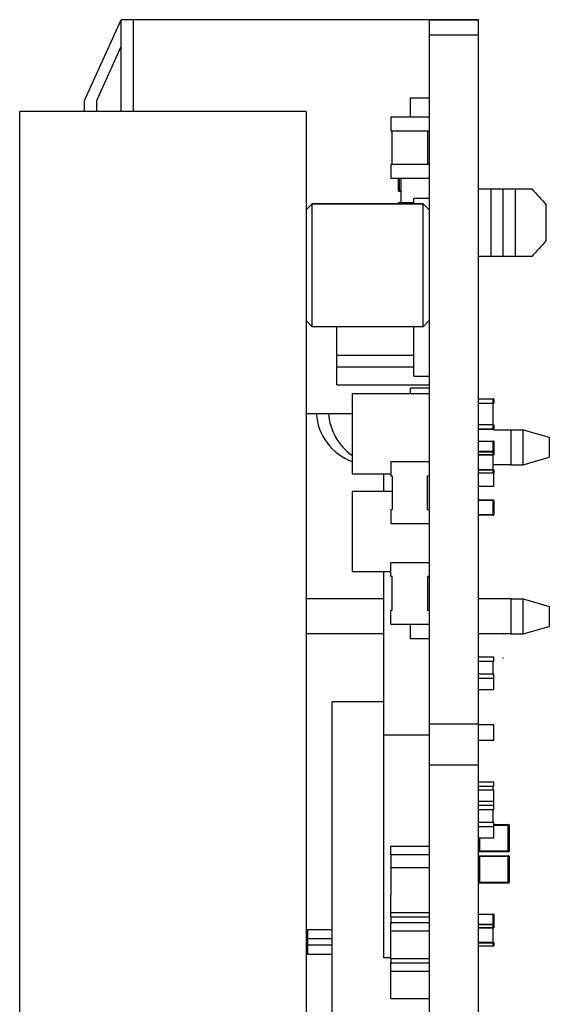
# Model space of a CAD drawing. Header units: millimetres. Extents: x -569 to -228, y 280 to 627.
# Tile 9 of 24: x -533 to -515, y 521 to 553. Entities that reach past the tile are written whole.
import ezdxf

# ---------------------------------------------------------------- set-up
doc = ezdxf.new("R2010")
doc.units = ezdxf.units.MM
doc.header["$LTSCALE"] = 32.67
doc.layers.add('00_COMPONENTS', color=7, linetype='CONTINUOUS')

msp = doc.modelspace()

# ---------------------------------------------------------------- linework, layer by layer
at = {"layer": '00_COMPONENTS', "color": 7}
for p, q in [((-530.507, 550.278), (-529.307, 552.904)), ((-529.307, 549.921), (-529.307, 552.904)), ((-517.707, 552.904), (-529.307, 552.904)), ((-528.907, 549.921), (-528.907, 552.904)), ((-519.307, 552.899), (-519.307, 430.244)), ((-519.307, 552.899), (-517.707, 552.899)), ((-517.707, 430.244), (-517.707, 552.899)), ((-530.107, 550.278), (-529.307, 552.028)), ((-519.916, 549.741), (-519.916, 550.365)), ((-519.916, 550.365), (-519.307, 550.365)), ((-530.507, 549.921), (-530.507, 550.278)), ((-530.107, 549.921), (-530.107, 550.278)), ((-532.607, 448.221), (-532.607, 549.921)), ((-523.307, 549.921), (-532.607, 549.921)), ((-523.307, 549.921), (-523.307, 447.921)), ((-520.557, 549.741), (-520.557, 549.291)), ((-520.557, 549.741), (-519.307, 549.741)), ((-520.557, 549.291), (-519.307, 549.291)), ((-520.507, 548.191), (-520.507, 549.291)), ((-519.357, 549.291), (-519.357, 548.191)), ((-520.557, 548.191), (-520.557, 547.741)), ((-519.307, 548.191), (-520.557, 548.191)), ((-519.307, 547.741), (-520.557, 547.741)), ((-520.307, 547.352), (-520.307, 547.741)), ((-520.221, 546.962), (-520.221, 547.741)), ((-517.707, 547.404), (-516.907, 547.404)), ((-517.307, 547.404), (-517.307, 545.204)), ((-516.907, 545.204), (-516.907, 547.404)), ((-516.907, 547.404), (-515.977, 547.404)), ((-516.507, 545.204), (-516.507, 547.404)), ((-520.277, 547.352), (-520.307, 547.352)), ((-520.221, 547.322), (-520.277, 547.322)), ((-519.807, 546.921), (-519.807, 547.093)), ((-519.307, 547.093), (-519.807, 547.093)), ((-523.307, 546.721), (-523.107, 546.921)), ((-523.307, 546.721), (-523.107, 546.921)), ((-523.107, 542.921), (-523.107, 546.921)), ((-519.507, 546.921), (-523.107, 546.921)), ((-523.107, 546.921), (-519.507, 546.921)), ((-520.277, 546.934), (-520.277, 546.964)), ((-520.277, 546.964), (-519.807, 546.964)), ((-519.507, 542.921), (-519.507, 546.921)), ((-519.307, 546.721), (-519.507, 546.921)), ((-519.307, 546.721), (-519.507, 546.921)), ((-515.507, 545.729), (-515.507, 546.878)), ((-516.907, 545.204), (-517.707, 545.204)), ((-515.977, 545.204), (-516.907, 545.204)), ((-523.307, 543.121), (-523.107, 542.921)), ((-519.507, 542.921), (-523.107, 542.921)), ((-522.307, 541.037), (-522.307, 542.921)), ((-519.807, 541.318), (-519.807, 542.921)), ((-519.307, 543.121), (-519.507, 542.921)), ((-519.807, 541.987), (-522.307, 541.987)), ((-519.807, 541.607), (-522.307, 541.607)), ((-519.807, 541.318), (-519.307, 541.318)), ((-522.307, 541.037), (-519.307, 541.037)), ((-521.807, 540.743), (-521.807, 538.143)), ((-519.307, 540.743), (-521.807, 540.743)), ((-519.916, 540.743), (-519.916, 540.929)), ((-519.307, 540.929), (-519.916, 540.929)), ((-517.707, 540.432), (-517.207, 540.432)), ((-517.687, 540.582), (-517.227, 540.582)), ((-517.227, 539.732), (-517.227, 540.432)), ((-517.207, 540.562), (-517.207, 540.432)), ((-523.307, 540.104), (-521.807, 540.104)), ((-517.227, 539.732), (-517.687, 539.732)), ((-517.207, 539.732), (-517.207, 539.602)), ((-517.227, 539.582), (-517.687, 539.582)), ((-517.207, 539.574), (-516.657, 539.574)), ((-516.657, 539.574), (-516.657, 538.434)), ((-516.657, 539.574), (-516.257, 539.574)), ((-516.257, 538.434), (-516.257, 539.574)), ((-516.257, 539.574), (-515.407, 539.329)), ((-517.217, 539.2), (-517.227, 539.205)), ((-517.207, 539.186), (-517.207, 538.769)), ((-515.407, 539.329), (-515.407, 538.679)), ((-517.707, 538.769), (-517.207, 538.769)), ((-520.557, 538.527), (-520.557, 538.077)), ((-519.307, 538.527), (-520.557, 538.527)), ((-517.687, 538.755), (-517.227, 538.755)), ((-517.227, 538.274), (-517.227, 538.755)), ((-516.257, 538.434), (-515.407, 538.679)), ((-521.807, 538.143), (-520.557, 538.143)), ((-520.78, 537.568), (-520.78, 538.143)), ((-517.227, 538.274), (-517.687, 538.274)), ((-517.227, 538.26), (-517.687, 538.26)), ((-517.217, 538.168), (-517.227, 538.162)), ((-516.657, 538.434), (-517.207, 538.434)), ((-517.207, 538.274), (-517.207, 538.182)), ((-517.207, 537.733), (-517.207, 538.168)), ((-516.657, 538.434), (-516.257, 538.434)), ((-520.557, 538.077), (-520.507, 538.077)), ((-520.507, 538.077), (-520.507, 536.977)), ((-519.357, 536.977), (-519.357, 538.077)), ((-519.357, 538.077), (-519.307, 538.077)), ((-521.807, 537.568), (-521.807, 534.968)), ((-520.507, 537.568), (-521.807, 537.568)), ((-517.707, 537.733), (-517.207, 537.733)), ((-517.687, 537.293), (-517.227, 537.293)), ((-517.207, 537.273), (-517.207, 536.813)), ((-520.557, 536.977), (-520.557, 536.527)), ((-520.557, 536.977), (-520.507, 536.977)), ((-519.357, 536.977), (-519.307, 536.977)), ((-520.557, 536.527), (-519.307, 536.527)), ((-517.227, 536.793), (-517.687, 536.793)), ((-520.557, 534.797), (-520.557, 535.247)), ((-519.307, 535.247), (-520.557, 535.247)), ((-521.807, 534.968), (-520.557, 534.968)), ((-520.78, 522.401), (-520.78, 534.968)), ((-520.507, 534.797), (-520.557, 534.797)), ((-520.507, 533.697), (-520.507, 534.797)), ((-519.357, 534.797), (-519.357, 533.697)), ((-519.307, 534.797), (-519.357, 534.797)), ((-520.78, 534.074), (-523.307, 534.074)), ((-516.657, 534.074), (-517.707, 534.074)), ((-516.657, 534.074), (-516.657, 532.934)), ((-516.657, 534.074), (-516.257, 534.074)), ((-516.257, 532.934), (-516.257, 534.074)), ((-516.257, 534.074), (-515.407, 533.829)), ((-520.557, 533.247), (-520.557, 533.697)), ((-520.507, 533.697), (-520.557, 533.697)), ((-519.307, 533.697), (-519.357, 533.697)), ((-515.407, 533.829), (-515.407, 533.179)), ((-520.557, 533.247), (-519.307, 533.247)), ((-519.916, 532.776), (-519.916, 533.247)), ((-516.257, 532.934), (-515.407, 533.179)), ((-520.78, 532.934), (-523.307, 532.934)), ((-519.307, 532.776), (-519.916, 532.776)), ((-516.657, 532.934), (-517.707, 532.934)), ((-516.657, 532.934), (-516.257, 532.934)), ((-517.707, 532.188), (-517.207, 532.188)), ((-517.207, 532.046), (-517.207, 532.188)), ((-517.227, 531.608), (-517.227, 532.032)), ((-517.207, 531.48), (-517.707, 531.48)), ((-517.207, 531.127), (-517.207, 531.622)), ((-517.707, 531.127), (-517.207, 531.127)), ((-522.457, 486.883), (-522.457, 530.724)), ((-520.78, 530.724), (-522.457, 530.724)), ((-517.707, 530.004), (-519.307, 530.004)), ((-517.207, 529.978), (-517.707, 529.978)), ((-517.207, 529.478), (-517.207, 529.978)), ((-520.78, 529.652), (-519.307, 529.652)), ((-517.707, 529.478), (-517.207, 529.478)), ((-517.707, 528.665), (-519.307, 528.665)), ((-517.707, 528.124), (-517.207, 528.124)), ((-517.227, 527.851), (-517.227, 527.968)), ((-517.207, 527.982), (-517.207, 528.124)), ((-517.207, 527.851), (-517.707, 527.851)), ((-517.207, 527.226), (-517.207, 527.851)), ((-517.707, 527.498), (-517.207, 527.498)), ((-517.707, 527.367), (-517.207, 527.367)), ((-517.227, 526.788), (-517.227, 527.212)), ((-517.207, 526.66), (-517.707, 526.66)), ((-517.207, 526.307), (-517.207, 526.802)), ((-517.207, 526.739), (-516.737, 526.739)), ((-516.737, 526.709), (-516.707, 526.709)), ((-516.707, 526.709), (-516.707, 525.879)), ((-517.707, 526.307), (-517.207, 526.307)), ((-520.557, 525.747), (-520.557, 526.03)), ((-520.557, 526.03), (-519.307, 526.03)), ((-520.537, 524.436), (-520.537, 525.733)), ((-516.737, 525.849), (-517.677, 525.849)), ((-517.677, 525.693), (-517.677, 525.723)), ((-517.677, 525.723), (-516.737, 525.723)), ((-516.707, 525.879), (-516.737, 525.879)), ((-516.737, 525.693), (-516.707, 525.693)), ((-516.707, 525.693), (-516.707, 524.863)), ((-519.307, 525.332), (-520.537, 525.332)), ((-516.737, 524.833), (-517.677, 524.833)), ((-516.707, 524.863), (-516.737, 524.863)), ((-520.557, 523.731), (-520.557, 524.436)), ((-519.307, 523.87), (-520.557, 523.87)), ((-520.557, 523.731), (-519.307, 523.731)), ((-520.537, 523.517), (-520.537, 523.731)), ((-517.217, 523.825), (-517.227, 523.831)), ((-517.207, 523.811), (-517.207, 523.394)), ((-520.557, 522.385), (-520.557, 523.552)), ((-517.707, 523.394), (-517.207, 523.394)), ((-522.457, 523.315), (-523.307, 523.315)), ((-523.247, 522.515), (-523.247, 523.315)), ((-519.307, 523.269), (-520.557, 523.269)), ((-517.687, 523.38), (-517.227, 523.38)), ((-517.227, 522.899), (-517.227, 523.38)), ((-523.247, 523.035), (-522.457, 523.035)), ((-522.457, 522.815), (-523.247, 522.815)), ((-517.227, 522.899), (-517.687, 522.899)), ((-517.227, 522.885), (-517.687, 522.885)), ((-517.217, 522.793), (-517.227, 522.787)), ((-517.207, 522.899), (-517.207, 522.807)), ((-522.457, 522.515), (-523.247, 522.515)), ((-520.557, 522.401), (-520.78, 522.401)), ((-520.557, 522.385), (-519.307, 522.385)), ((-520.557, 521.078), (-520.557, 522.245)), ((-520.537, 522.209), (-520.537, 522.385)), ((-519.307, 521.962), (-520.557, 521.962)), ((-520.557, 521.078), (-519.307, 521.078))]:
    msp.add_line(p, q, dxfattribs=at)
at = {"layer": '00_COMPONENTS', "color": 4}
for p, q in [((-517.707, 552.404), (-519.307, 552.404)), ((-520.277, 547.741), (-520.277, 547.322)), ((-520.277, 547.352), (-520.221, 547.352)), ((-517.227, 540.562), (-517.687, 540.562)), ((-517.227, 540.432), (-517.227, 540.562)), ((-517.227, 539.602), (-517.227, 539.732)), ((-517.687, 539.602), (-517.227, 539.602)), ((-517.687, 539.2), (-517.227, 539.2)), ((-517.227, 538.875), (-517.227, 539.2)), ((-517.687, 538.875), (-517.227, 538.875)), ((-517.227, 538.847), (-517.687, 538.847)), ((-517.227, 538.755), (-517.227, 538.847)), ((-517.687, 538.168), (-517.227, 538.168)), ((-517.227, 538.168), (-517.227, 538.26)), ((-517.227, 537.273), (-517.687, 537.273)), ((-517.227, 536.813), (-517.227, 537.273)), ((-517.687, 536.813), (-517.227, 536.813)), ((-517.707, 532.046), (-517.207, 532.046)), ((-517.207, 531.622), (-517.707, 531.622)), ((-517.707, 527.982), (-517.207, 527.982)), ((-517.707, 527.226), (-517.207, 527.226)), ((-517.207, 526.802), (-517.707, 526.802)), ((-516.737, 526.709), (-517.207, 526.709)), ((-516.737, 525.849), (-516.737, 526.739)), ((-517.677, 526.307), (-517.677, 525.849)), ((-519.307, 525.747), (-520.557, 525.747)), ((-517.677, 525.879), (-516.737, 525.879)), ((-517.677, 525.693), (-517.677, 524.833)), ((-516.737, 525.693), (-517.677, 525.693)), ((-516.737, 524.833), (-516.737, 525.723)), ((-517.677, 524.863), (-516.737, 524.863)), ((-517.687, 523.825), (-517.227, 523.825)), ((-517.227, 523.5), (-517.227, 523.825)), ((-519.307, 523.538), (-520.537, 523.538)), ((-517.687, 523.5), (-517.227, 523.5)), ((-517.227, 523.472), (-517.687, 523.472)), ((-517.227, 523.38), (-517.227, 523.472)), ((-517.687, 522.793), (-517.227, 522.793)), ((-517.227, 522.793), (-517.227, 522.885)), ((-519.307, 522.231), (-520.537, 522.231))]:
    msp.add_line(p, q, dxfattribs=at)
at = {"layer": '00_COMPONENTS', "color": 40}
for p, q in [((-517.227, 540.562), (-517.227, 540.582)), ((-517.207, 540.562), (-517.227, 540.562)), ((-517.227, 539.582), (-517.227, 539.602)), ((-517.227, 539.602), (-517.207, 539.602)), ((-517.227, 539.2), (-517.227, 539.206)), ((-517.227, 538.847), (-517.227, 538.875)), ((-517.227, 538.168), (-517.227, 538.162)), ((-517.227, 537.273), (-517.227, 537.293)), ((-517.207, 537.273), (-517.227, 537.273)), ((-517.227, 536.793), (-517.227, 536.813)), ((-517.227, 536.813), (-517.207, 536.813)), ((-516.917, 532.947), (-516.917, 532.937)), ((-516.917, 532.937), (-516.907, 532.937)), ((-516.917, 532.157), (-516.917, 532.147)), ((-516.917, 532.157), (-516.907, 532.157)), ((-517.227, 523.825), (-517.227, 523.831)), ((-517.227, 523.472), (-517.227, 523.5)), ((-517.227, 522.793), (-517.227, 522.787))]:
    msp.add_line(p, q, dxfattribs=at)
at = {"layer": '00_COMPONENTS', "color": 7}
for points in [[(-520.289, 547.324), (-520.29, 547.325), (-520.294, 547.327), (-520.297, 547.33), (-520.3, 547.333), (-520.303, 547.338), (-520.304, 547.34)], [(-520.286, 547.324), (-520.285, 547.323), (-520.285, 547.323), (-520.287, 547.324), (-520.289, 547.324)], [(-516.727, 526.737), (-516.728, 526.737), (-516.728, 526.737), (-516.727, 526.737), (-516.724, 526.736)], [(-516.724, 526.736), (-516.724, 526.736), (-516.72, 526.733), (-516.716, 526.731), (-516.713, 526.727), (-516.71, 526.723), (-516.709, 526.72)], [(-516.727, 525.721), (-516.728, 525.721), (-516.728, 525.721), (-516.727, 525.721), (-516.724, 525.72)], [(-516.724, 525.72), (-516.724, 525.72), (-516.72, 525.717), (-516.716, 525.715), (-516.713, 525.711), (-516.71, 525.707), (-516.709, 525.704)]]:
    msp.add_lwpolyline(points, dxfattribs=at)
for centre, radius, start, end in [((-520.277, 547.352), 0.03, 180, 270), ((-520.277, 546.934), 0.03, 90, 180), ((-517.227, 540.562), 0.02, 0, 90), ((-521.207, 540.204), 1.77, 183.2388, 250.1702), ((-520.807, 540.204), 1.77, 183.2388, 235.5871), ((-517.227, 539.602), 0.02, 270, 360), ((-517.227, 537.273), 0.02, 0, 90), ((-517.227, 536.813), 0.02, 270, 360), ((-516.737, 526.709), 0.03, 0, 90), ((-516.737, 525.879), 0.03, 270, 360), ((-516.737, 525.693), 0.03, 0, 90), ((-516.737, 524.863), 0.03, 270, 360)]:
    msp.add_arc(centre, radius, start, end, dxfattribs=at)
at = {"layer": '00_COMPONENTS', "color": 40}
for centre, start, end in [((-516.917, 532.937), 0, 90), ((-516.917, 532.157), 270, 360)]:
    msp.add_arc(centre, 0.01, start, end, dxfattribs=at)
at = {"layer": '00_COMPONENTS', "color": 7}
for points in [[(-515.977, 547.404), (-515.816, 547.233), (-515.656, 547.06), (-515.507, 546.878)], [(-515.507, 545.729), (-515.656, 545.548), (-515.816, 545.375), (-515.977, 545.204)], [(-517.681, 525.721), (-517.676, 525.723), (-517.675, 525.709), (-517.678, 525.704)]]:
    msp.add_open_spline(points, degree=3, dxfattribs=at)
for points, knots in [([(-520.304, 547.34), (-520.305, 547.345), (-520.293, 547.349), (-520.287, 547.352), (-520.285, 547.354)], [0, 0, 0, 0, 0.648373, 1, 1, 1, 1]), ([(-520.277, 546.956), (-520.276, 546.952), (-520.276, 546.944), (-520.289, 546.938), (-520.304, 546.939), (-520.306, 546.932)], [0, 0, 0, 0, 0.251813, 0.500891, 1, 1, 1, 1]), ([(-520.281, 546.962), (-520.28, 546.963), (-520.276, 546.961), (-520.277, 546.958), (-520.277, 546.956)], [0, 0, 0, 0, 0.401122, 1, 1, 1, 1]), ([(-517.217, 540.582), (-517.221, 540.582), (-517.233, 540.576), (-517.222, 540.565), (-517.217, 540.562)], [0, 0, 0, 0, 0.384054, 1, 1, 1, 1]), ([(-517.227, 540.564), (-517.224, 540.564), (-517.22, 540.562), (-517.215, 540.561), (-517.208, 540.561), (-517.211, 540.564), (-517.212, 540.565)], [0, 0, 0, 0, 0.330831, 0.646596, 0.816968, 1, 1, 1, 1]), ([(-517.217, 539.602), (-517.222, 539.599), (-517.233, 539.59), (-517.221, 539.582), (-517.217, 539.582)], [0, 0, 0, 0, 0.574127, 1, 1, 1, 1]), ([(-517.207, 539.599), (-517.207, 539.602), (-517.216, 539.603), (-517.22, 539.6), (-517.222, 539.599)], [0, 0, 0, 0, 0.567698, 1, 1, 1, 1]), ([(-517.227, 539.207), (-517.223, 539.203), (-517.219, 539.201), (-517.207, 539.19), (-517.207, 539.192)], [0, 0, 0, 0, 0.676885, 1, 1, 1, 1]), ([(-517.207, 539.188), (-517.207, 539.192), (-517.213, 539.198), (-517.22, 539.199), (-517.222, 539.198)], [0, 0, 0, 0, 0.676761, 1, 1, 1, 1]), ([(-517.217, 538.875), (-517.222, 538.872), (-517.232, 538.862), (-517.223, 538.849), (-517.217, 538.847)], [0, 0, 0, 0, 0.469083, 1, 1, 1, 1]), ([(-517.207, 538.854), (-517.207, 538.86), (-517.208, 538.874), (-517.223, 538.872), (-517.227, 538.868)], [0, 0, 0, 0, 0.530781, 1, 1, 1, 1]), ([(-517.227, 538.848), (-517.222, 538.847), (-517.215, 538.846), (-517.208, 538.853), (-517.21, 538.857), (-517.212, 538.859)], [0, 0, 0, 0, 0.522024, 0.723532, 1, 1, 1, 1]), ([(-517.207, 538.769), (-517.207, 538.765), (-517.209, 538.757), (-517.219, 538.756), (-517.223, 538.758)], [0, 0, 0, 0, 0.466519, 1, 1, 1, 1]), ([(-517.227, 538.161), (-517.223, 538.165), (-517.219, 538.167), (-517.207, 538.178), (-517.207, 538.175)], [0, 0, 0, 0, 0.676885, 1, 1, 1, 1]), ([(-517.207, 538.274), (-517.207, 538.27), (-517.209, 538.262), (-517.219, 538.261), (-517.223, 538.263)], [0, 0, 0, 0, 0.466519, 1, 1, 1, 1]), ([(-517.207, 538.18), (-517.207, 538.176), (-517.213, 538.17), (-517.22, 538.169), (-517.222, 538.169)], [0, 0, 0, 0, 0.676761, 1, 1, 1, 1]), ([(-517.217, 537.293), (-517.221, 537.293), (-517.233, 537.287), (-517.222, 537.276), (-517.217, 537.273)], [0, 0, 0, 0, 0.384054, 1, 1, 1, 1]), ([(-517.227, 537.282), (-517.223, 537.278), (-517.215, 537.267), (-517.207, 537.278), (-517.207, 537.282)], [0, 0, 0, 0, 0.574127, 1, 1, 1, 1]), ([(-517.217, 536.813), (-517.222, 536.81), (-517.233, 536.801), (-517.221, 536.793), (-517.217, 536.793)], [0, 0, 0, 0, 0.574127, 1, 1, 1, 1]), ([(-517.207, 536.804), (-517.207, 536.807), (-517.213, 536.82), (-517.223, 536.808), (-517.227, 536.804)], [0, 0, 0, 0, 0.384054, 1, 1, 1, 1]), ([(-516.709, 526.72), (-516.708, 526.715), (-516.72, 526.712), (-516.727, 526.708), (-516.729, 526.707)], [0, 0, 0, 0, 0.648373, 1, 1, 1, 1]), ([(-516.729, 525.881), (-516.727, 525.879), (-516.72, 525.876), (-516.708, 525.872), (-516.709, 525.867)], [0, 0, 0, 0, 0.351399, 1, 1, 1, 1]), ([(-516.709, 525.704), (-516.708, 525.699), (-516.72, 525.696), (-516.727, 525.692), (-516.729, 525.691)], [0, 0, 0, 0, 0.648373, 1, 1, 1, 1]), ([(-516.724, 525.852), (-516.725, 525.851), (-516.728, 525.849), (-516.727, 525.851), (-516.727, 525.851)], [0, 0, 0, 0, 0.934243, 1, 1, 1, 1]), ([(-516.709, 525.867), (-516.709, 525.866), (-516.712, 525.859), (-516.719, 525.855), (-516.724, 525.852)], [0, 0, 0, 0, 0.17578, 1, 1, 1, 1]), ([(-516.729, 524.865), (-516.727, 524.863), (-516.72, 524.86), (-516.708, 524.856), (-516.709, 524.851)], [0, 0, 0, 0, 0.351399, 1, 1, 1, 1]), ([(-516.724, 524.836), (-516.725, 524.835), (-516.728, 524.833), (-516.727, 524.835), (-516.727, 524.835)], [0, 0, 0, 0, 0.934243, 1, 1, 1, 1]), ([(-516.709, 524.851), (-516.709, 524.85), (-516.712, 524.843), (-516.719, 524.839), (-516.724, 524.836)], [0, 0, 0, 0, 0.17578, 1, 1, 1, 1]), ([(-517.227, 523.832), (-517.223, 523.828), (-517.219, 523.826), (-517.207, 523.815), (-517.207, 523.818)], [0, 0, 0, 0, 0.676885, 1, 1, 1, 1]), ([(-517.207, 523.813), (-517.207, 523.817), (-517.213, 523.823), (-517.22, 523.824), (-517.222, 523.824)], [0, 0, 0, 0, 0.676761, 1, 1, 1, 1]), ([(-517.217, 523.5), (-517.222, 523.497), (-517.232, 523.487), (-517.223, 523.475), (-517.217, 523.472)], [0, 0, 0, 0, 0.469083, 1, 1, 1, 1]), ([(-517.207, 523.479), (-517.207, 523.485), (-517.208, 523.499), (-517.223, 523.497), (-517.227, 523.493)], [0, 0, 0, 0, 0.530781, 1, 1, 1, 1]), ([(-517.227, 523.473), (-517.222, 523.472), (-517.215, 523.471), (-517.208, 523.478), (-517.21, 523.483), (-517.212, 523.485)], [0, 0, 0, 0, 0.522024, 0.723532, 1, 1, 1, 1]), ([(-517.207, 523.394), (-517.207, 523.39), (-517.209, 523.382), (-517.219, 523.381), (-517.223, 523.383)], [0, 0, 0, 0, 0.466519, 1, 1, 1, 1]), ([(-517.227, 522.786), (-517.223, 522.79), (-517.219, 522.792), (-517.207, 522.803), (-517.207, 522.8)], [0, 0, 0, 0, 0.676885, 1, 1, 1, 1]), ([(-517.207, 522.899), (-517.207, 522.895), (-517.209, 522.887), (-517.219, 522.886), (-517.223, 522.888)], [0, 0, 0, 0, 0.466519, 1, 1, 1, 1]), ([(-517.207, 522.805), (-517.207, 522.801), (-517.213, 522.795), (-517.22, 522.794), (-517.222, 522.794)], [0, 0, 0, 0, 0.676761, 1, 1, 1, 1])]:
    msp.add_open_spline(points, degree=3, knots=knots, dxfattribs=at)
at = {"layer": '00_COMPONENTS', "color": 40}
for points in [[(-517.227, 539.2), (-517.225, 539.2), (-517.223, 539.2), (-517.221, 539.199), (-517.217, 539.199), (-517.212, 539.196), (-517.209, 539.193), (-517.208, 539.19), (-517.207, 539.188), (-517.207, 539.187), (-517.207, 539.186)], [(-517.207, 539.186), (-517.207, 539.187), (-517.207, 539.188), (-517.208, 539.19), (-517.209, 539.193), (-517.212, 539.196), (-517.217, 539.199), (-517.221, 539.199), (-517.223, 539.2), (-517.225, 539.2), (-517.227, 539.2)], [(-517.227, 538.875), (-517.225, 538.875), (-517.223, 538.875), (-517.221, 538.874), (-517.217, 538.873), (-517.212, 538.871), (-517.209, 538.867), (-517.208, 538.865), (-517.207, 538.863), (-517.207, 538.862), (-517.207, 538.861)], [(-517.207, 538.861), (-517.207, 538.86), (-517.207, 538.858), (-517.208, 538.857), (-517.209, 538.854), (-517.212, 538.85), (-517.217, 538.848), (-517.221, 538.847), (-517.223, 538.847), (-517.225, 538.847), (-517.227, 538.847)], [(-517.207, 538.182), (-517.207, 538.181), (-517.207, 538.18), (-517.208, 538.178), (-517.209, 538.175), (-517.212, 538.172), (-517.217, 538.169), (-517.221, 538.168), (-517.223, 538.168), (-517.225, 538.168), (-517.227, 538.168)], [(-517.227, 538.168), (-517.225, 538.168), (-517.223, 538.168), (-517.221, 538.168), (-517.217, 538.169), (-517.212, 538.172), (-517.209, 538.175), (-517.208, 538.178), (-517.207, 538.179), (-517.207, 538.181), (-517.207, 538.182)], [(-517.227, 523.825), (-517.225, 523.825), (-517.223, 523.825), (-517.221, 523.825), (-517.217, 523.824), (-517.212, 523.821), (-517.209, 523.818), (-517.208, 523.815), (-517.207, 523.813), (-517.207, 523.812), (-517.207, 523.811)], [(-517.207, 523.811), (-517.207, 523.812), (-517.207, 523.813), (-517.208, 523.815), (-517.209, 523.818), (-517.212, 523.821), (-517.217, 523.824), (-517.221, 523.825), (-517.223, 523.825), (-517.225, 523.825), (-517.227, 523.825)], [(-517.227, 523.5), (-517.225, 523.5), (-517.223, 523.5), (-517.221, 523.499), (-517.217, 523.499), (-517.212, 523.496), (-517.209, 523.493), (-517.208, 523.49), (-517.207, 523.488), (-517.207, 523.487), (-517.207, 523.486)], [(-517.207, 523.486), (-517.207, 523.485), (-517.207, 523.483), (-517.208, 523.482), (-517.209, 523.479), (-517.212, 523.476), (-517.217, 523.473), (-517.221, 523.472), (-517.223, 523.472), (-517.225, 523.472), (-517.227, 523.472)], [(-517.207, 522.807), (-517.207, 522.806), (-517.207, 522.805), (-517.208, 522.803), (-517.209, 522.8), (-517.212, 522.797), (-517.217, 522.794), (-517.221, 522.794), (-517.223, 522.793), (-517.225, 522.793), (-517.227, 522.793)], [(-517.227, 522.793), (-517.225, 522.793), (-517.223, 522.793), (-517.221, 522.794), (-517.217, 522.794), (-517.212, 522.797), (-517.209, 522.8), (-517.208, 522.803), (-517.207, 522.805), (-517.207, 522.806), (-517.207, 522.807)]]:
    msp.add_open_spline(points, degree=3, knots=[0, 0, 0, 0, 0.125, 0.1875, 0.25, 0.5, 0.75, 0.8125, 0.875, 1, 1, 1, 1], dxfattribs=at)

doc.saveas('drawing.dxf')
